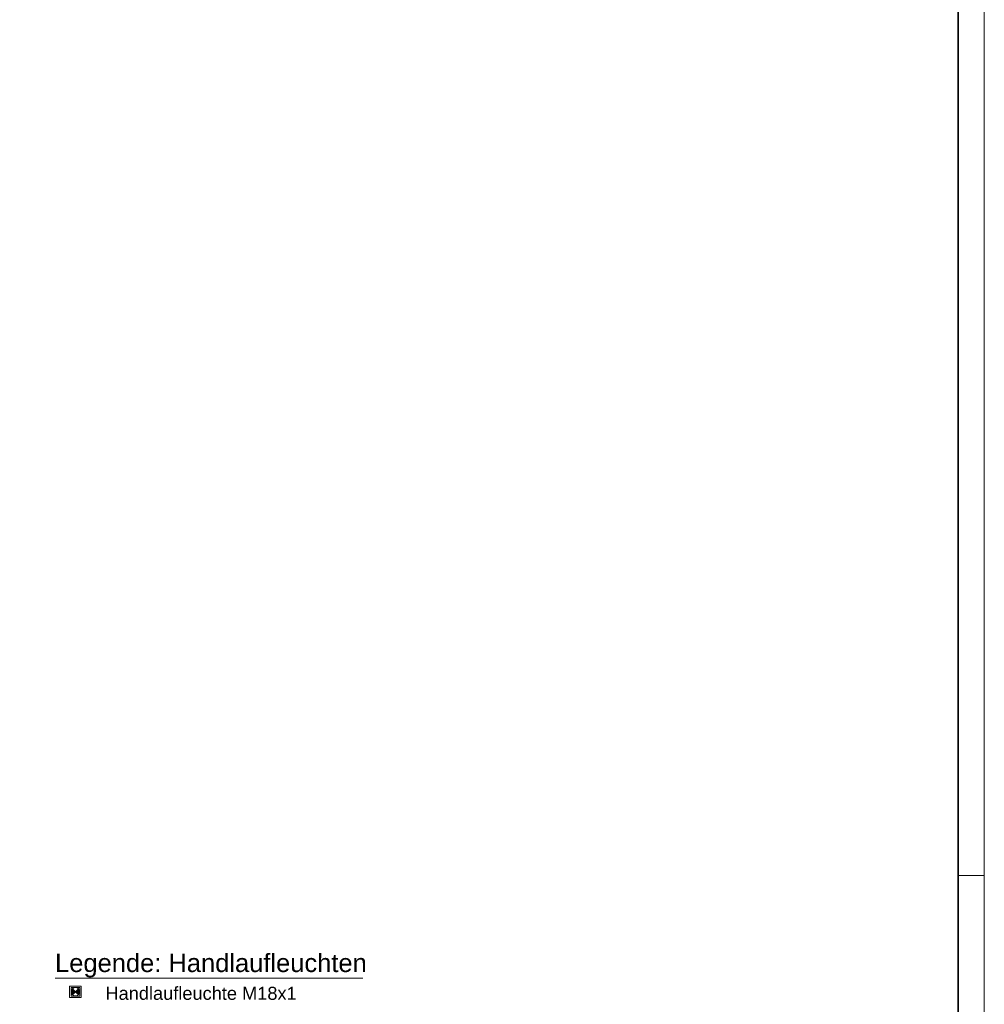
# Model space of a CAD drawing. Extents: x -620 to 300, y 62 to 1112.
# Tile 219 of 226: x 115 to 300, y 632 to 821. Entities that reach past the tile are written whole.
import ezdxf
from ezdxf.lldxf.tags import DXFTag

# ---------------------------------------------------------------- set-up
doc = ezdxf.new("R2010")
doc.units = 0
doc.layers.get('0').update_dxf_attribs({"lineweight": 13})
doc.layers.add('00_ E_ST_Handlaufleuchte-A06CPVZEL0', color=7, linetype='Continuous', lineweight=13, true_color=0xb2b200)
doc.layers.add('E_Legende-A06CPVZCL0', color=7, linetype='Continuous', lineweight=13)
doc.layers.add('iwb_Plankopf Rahmen', color=7, linetype='Continuous', lineweight=35)
doc.layers.add('X_Geometrie-A06CPVZDL0', color=2, linetype='Continuous', lineweight=13, true_color=0xffff00, plot=False)
doc.styles.get("Standard").update_dxf_attribs({"font": 'ARIALN.TTF'})
tags = doc.linetypes.add('grob', pattern=[14, 3, -8, 3]).pattern_tags.tags
tags[8:9] = [DXFTag(74, 4), DXFTag(75, 0), DXFTag(340, '0'), DXFTag(46, 0.0), DXFTag(50, 0.0), DXFTag(44, 0.0), DXFTag(45, 0.0)]
tags[6:7] = [DXFTag(74, 4), DXFTag(75, 0), DXFTag(340, '0'), DXFTag(46, 0.0), DXFTag(50, 0.0), DXFTag(44, 0.0), DXFTag(45, 0.0)]
tags[4:5] = [DXFTag(74, 4), DXFTag(75, 0), DXFTag(340, '0'), DXFTag(46, 0.0), DXFTag(50, 0.0), DXFTag(44, 0.0), DXFTag(45, 0.0)]

# ---------------------------------------------------------------- blocks, each defined once
blk = doc.blocks.new('Referenz-A06CPVZML0')
at = {"layer": '00_ E_ST_Handlaufleuchte-A06CPVZEL0'}
for points in [[(125.39, 634.67), (125.96, 634.1), (125.39, 633.53), (125.26, 633.7), (125.18, 633.89), (125.16, 634.1), (125.18, 634.31), (125.26, 634.5)], [(125.96, 634.1), (126.53, 634.67), (126.66, 634.5), (126.74, 634.31), (126.76, 634.1), (126.74, 633.89), (126.66, 633.7), (126.53, 633.53)]]:
    blk.add_hatch(color=256, dxfattribs=at).paths.add_polyline_path(points)
for p, q in [((125.39, 633.53), (126.53, 634.67)), ((125.39, 634.67), (126.53, 633.53))]:
    blk.add_line(p, q, dxfattribs=at)
blk.add_circle((125.96, 634.1), 0.804, dxfattribs=at)
at = {"layer": 'E_Legende-A06CPVZCL0', "linetype": 'Continuous', "ltscale": 0.13}
blk.add_line((122.09, 636.71), (181.1, 636.71), dxfattribs=at)
at = {"layer": 'X_Geometrie-A06CPVZDL0', "linetype": 'Continuous', "ltscale": 0.13}
for p, q in [((124.86, 633), (124.86, 635.2)), ((124.86, 635.2), (127.06, 635.2)), ((125.12, 633.26), (125.12, 634.94)), ((125.12, 634.94), (126.8, 634.94)), ((126.8, 634.94), (126.8, 633.26)), ((127.06, 635.2), (127.06, 633)), ((127.06, 633), (124.86, 633)), ((126.8, 633.26), (125.12, 633.26))]:
    blk.add_line(p, q, dxfattribs=at)
at = {"layer": 'E_Legende-A06CPVZCL0', "linetype": 'Continuous', "ltscale": 0.13, "attachment_point": 1}
for s, insert, char_height in [('{\\fArial;Legende: Handlaufleuchten}', (122.06, 641.38), 3.5), ('{\\fArial;Handlaufleuchte M18x1}', (131.73, 635.05), 2.5)]:
    blk.add_mtext(s, dxfattribs=dict(at, insert=insert, char_height=char_height))

msp = doc.modelspace()

# ---------------------------------------------------------------- linework, layer by layer
at = {"layer": 'iwb_Plankopf Rahmen', "color": 8, "linetype": 'grob', "lineweight": 5, "ltscale": 0.13, "true_color": 0x808080}
msp.add_line((300.35, 656.43), (295.35, 656.43), dxfattribs=at)
at = {"layer": 'iwb_Plankopf Rahmen', "color": 8, "lineweight": 13, "ltscale": 0.13, "true_color": 0x808080}
msp.add_lwpolyline([(300.35, 62.43), (-619.65, 62.43), (-619.65, 1112.43), (300.35, 1112.43), (300.35, 62.43)], close=True, dxfattribs=at)
at = {"layer": 'iwb_Plankopf Rahmen', "ltscale": 0.35}
msp.add_lwpolyline([(-599.65, 67.43), (-599.65, 1107.43), (295.35, 1107.43), (295.35, 67.43), (-599.65, 67.43)], close=True, dxfattribs=at)

# ---------------------------------------------------------------- block references
at = {"color": 8, "lineweight": 25, "ltscale": 0.25, "true_color": 0x808080}
msp.add_blockref('Referenz-A06CPVZML0', (0, 0), dxfattribs=at)

doc.saveas('drawing.dxf')
